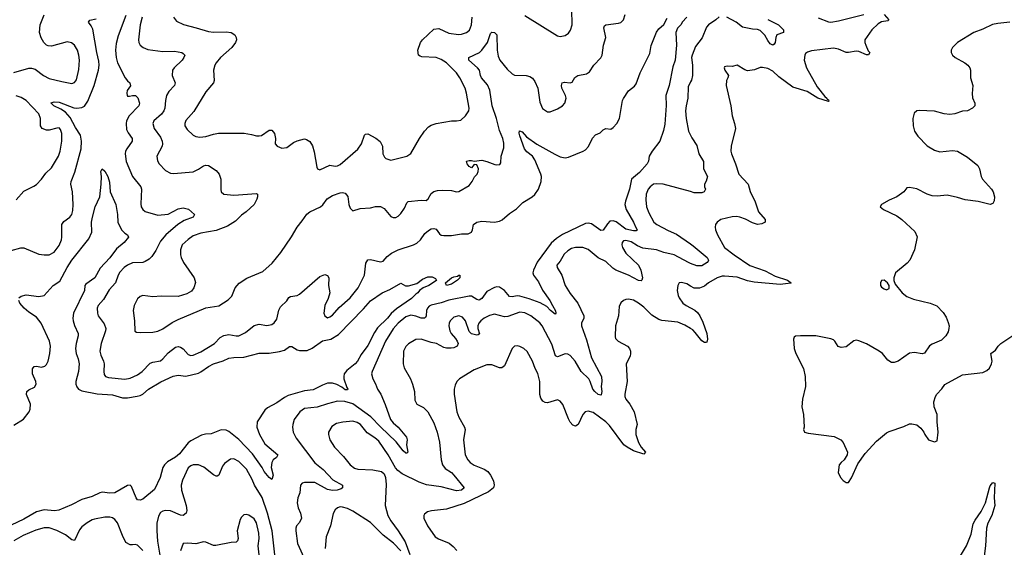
# Model space of a CAD drawing. Header units: inches. Extents: x 1173000 to 1307049, y 522583 to 678455.
# Tile 113 of 256: x 1234698 to 1242481, y 532519 to 536690. Entities that reach past the tile are written whole.
import ezdxf

# ---------------------------------------------------------------- set-up
doc = ezdxf.new("R2010")
doc.units = ezdxf.units.IN
doc.header["$MEASUREMENT"] = 0
doc.layers.add('B2533', color=7, linetype='Continuous')
doc.layers.add('B2543', color=7, linetype='Continuous')

msp = doc.modelspace()

# ---------------------------------------------------------------- linework, layer by layer
at = {"layer": 'B2533', "color": 5}
for points, elevation in [([(1234650, 536272.6), (1234770, 536307.6), (1234790, 536307.4), (1234819.4, 536299.4), (1234886, 536250), (1234930, 536226.5), (1235030, 536200.3), (1235110, 536186), (1235130, 536194), (1235146, 536214), (1235164.9, 536295.1), (1235170.9, 536370), (1235166, 536410), (1235153.7, 536450), (1235130, 536489.6), (1235108.4, 536508.4), (1235073.9, 536513.9), (1234950, 536480.4), (1234923.1, 536483.1), (1234908.7, 536488.7), (1234888.7, 536508.7), (1234868, 536548), (1234855.1, 536590), (1234858.9, 536650), (1234890.9, 536729.1)], 760), ([(1235536.1, 536723.9), (1235476.9, 536563.1), (1235458.9, 536501.1), (1235453.8, 536450), (1235459.2, 536390), (1235470.8, 536350), (1235531.5, 536231.5), (1235550, 536206), (1235568.7, 536190), (1235572.3, 536167.7), (1235547.1, 536130), (1235543.6, 536110), (1235547.2, 536090), (1235550, 536086), (1235565.1, 536085.1), (1235590, 536092), (1235612, 536092), (1235632.4, 536072.4), (1235644.7, 536030), (1235638.6, 536010), (1235563, 535930), (1235542, 535890), (1235539, 535870), (1235543, 535823), (1235554.4, 535794.4), (1235587.2, 535750), (1235586.4, 535730), (1235543.2, 535670), (1235533.5, 535650), (1235530.2, 535629.8), (1235539.2, 535570), (1235590, 535451.7), (1235656.1, 535370), (1235661.2, 535350), (1235655.1, 535235.1), (1235658.9, 535210), (1235670.2, 535190.2), (1235690, 535173.7), (1235790, 535143.5), (1235870, 535152.4), (1235950, 535195.2), (1235990, 535202.2), (1236031.8, 535191.8), (1236080.7, 535150), (1236068, 535130), (1235997.9, 535102.1), (1235948, 535072), (1235853.9, 534990), (1235810, 534938.7), (1235773.7, 534866.3), (1235742.4, 534817.6), (1235722.1, 534797.9), (1235690, 534778), (1235670, 534771.4), (1235590, 534769), (1235550, 534750.7), (1235524.4, 534730), (1235490, 534693.5), (1235475, 534670), (1235455.2, 534610), (1235405.6, 534554.4), (1235361.1, 534478.9), (1235317.4, 534430), (1235310.3, 534410), (1235311.7, 534370), (1235318.9, 534350), (1235364.7, 534284.7), (1235378, 534250), (1235376.5, 534230), (1235341.3, 534130), (1235331.3, 534070), (1235337.8, 534037.8), (1235360.9, 533990), (1235364.6, 533970), (1235362, 533910), (1235366.3, 533886.3), (1235376.3, 533870), (1235400.9, 533860.9), (1235530, 533849.3), (1235570, 533856.9), (1235630, 533883.9), (1235665.4, 533910), (1235730, 533974), (1235750, 533982.6), (1235810, 533993.1), (1235830, 534008.7), (1235870, 534055.3), (1235930, 534101.3), (1235950, 534106.4), (1235970, 534101.6), (1235990, 534088.2), (1236030, 534043.1), (1236050, 534036.5), (1236070, 534037.3), (1236130, 534063.9), (1236238.7, 534130), (1236283.1, 534176.9), (1236310, 534194.2), (1236350, 534201.5), (1236409.7, 534190.3), (1236430, 534191.5), (1236482, 534218), (1236550, 534272.3), (1236590, 534282.8), (1236650, 534273.7), (1236690, 534280.4), (1236710, 534293.4), (1236730, 534322.8), (1236747.2, 534392.8), (1236760.4, 534419.6), (1236810, 534468), (1236825.6, 534494.4), (1236837.7, 534502.3), (1236890, 534510.3), (1236910, 534519.6), (1237070, 534659.5), (1237110, 534675.5), (1237130, 534667.3), (1237141.6, 534650), (1237138, 534590), (1237148.9, 534530), (1237135.1, 534484.9), (1237108.5, 534430), (1237102, 534370), (1237108.5, 534348.5), (1237119.9, 534339.9), (1237130, 534334), (1237150, 534340.5), (1237170, 534354), (1237224.2, 534415.8), (1237310, 534490.3), (1237372.5, 534570), (1237422.3, 534670), (1237434.8, 534765.3), (1237450, 534792.7), (1237470, 534794.9), (1237550, 534775.3), (1237570, 534781.6), (1237601.4, 534818.6), (1237635.3, 534844.7), (1237688.6, 534871.4), (1237810, 534911.1), (1237836.4, 534923.6), (1237864.5, 534950), (1237900.9, 534999.1), (1237930, 535024.9), (1237950, 535035.6), (1237970, 535038.7), (1237990, 535033), (1238017, 534997), (1238030, 534988), (1238050, 534983.1), (1238110, 534983.7), (1238190, 534996), (1238242.6, 534997.4), (1238269.7, 535010.3), (1238278, 535030), (1238284.5, 535070), (1238311.7, 535088.3), (1238350, 535097.6), (1238450, 535089), (1238490, 535097.2), (1238511.1, 535108.9), (1238570, 535156.8), (1238625.8, 535194.2), (1238675.8, 535244.2), (1238749.7, 535290), (1238770, 535308.1), (1238799.3, 535350), (1238820.3, 535410), (1238821.8, 535450), (1238816.2, 535470), (1238770, 535583.1), (1238752.4, 535612.4), (1238706.5, 535646.5), (1238687.1, 535670), (1238650, 535773.2), (1238646, 535794), (1238648.6, 535811.4), (1238670, 535803.1), (1238702.9, 535762.9), (1238785.8, 535705.8), (1238926.5, 535626.5), (1238970, 535605.8), (1239010, 535598), (1239035.9, 535604.1), (1239151.8, 535650), (1239170, 535661.7), (1239193.4, 535686.6), (1239226.4, 535753.6), (1239250, 535780.3), (1239284.7, 535795.3), (1239310, 535819.1), (1239329.7, 535830.3), (1239370, 535825.5), (1239390, 535837.1), (1239417.4, 535870), (1239437.7, 535910), (1239462, 536050), (1239470, 536068), (1239510, 536126.7), (1239556.3, 536163.7), (1239570, 536184), (1239602.9, 536270), (1239677.8, 536422.2), (1239690, 536486.8), (1239730, 536590.7), (1239750, 536617.3), (1239790, 536650.8), (1239816.6, 536703.4)], 740), ([(1235667, 536710), (1235650.2, 536650), (1235637, 536530), (1235640.4, 536510), (1235650.6, 536490), (1235674, 536470), (1235710, 536454.9), (1235830, 536438), (1235920.5, 536440.5), (1235978, 536430), (1235990, 536424), (1236002, 536410), (1235995.8, 536390), (1235982, 536370), (1235918.3, 536310), (1235906, 536290), (1235904, 536250), (1235925.3, 536190), (1235920.3, 536170), (1235877.6, 536122.4), (1235857, 536090), (1235848.9, 536051.1), (1235844.2, 535990), (1235837.2, 535970), (1235817.4, 535942.6), (1235758, 535890), (1235750.3, 535870), (1235761.1, 535830), (1235810, 535760.4), (1235824.9, 535730), (1235827.6, 535710), (1235823.1, 535690), (1235782, 535610), (1235785.8, 535574.2), (1235799.5, 535550), (1235850, 535497.6), (1235890, 535477), (1235913, 535473), (1236070, 535487.4), (1236110, 535507.2), (1236150, 535534.9), (1236170, 535541.1), (1236190, 535538.7), (1236250, 535498.7), (1236274.3, 535470), (1236286.3, 535430), (1236286.4, 535346.4), (1236290.4, 535330), (1236310, 535310.4), (1236390, 535303.6), (1236570, 535317.3), (1236577.3, 535310), (1236577.1, 535290), (1236572.2, 535270), (1236550.2, 535229.8), (1236487.8, 535172.2), (1236450, 535145.7), (1236403.9, 535096.1), (1236341.3, 535058.7), (1236250, 535022.6), (1236130, 535002), (1236070, 534981.5), (1236030, 534953.7), (1235983.1, 534910), (1235969.1, 534870), (1235969.1, 534830), (1235973.8, 534810), (1235992.9, 534770), (1236076.5, 534650), (1236088.1, 534611.9), (1236075.3, 534570), (1236054.8, 534545.2), (1236017.5, 534522.5), (1235950, 534501.2), (1235815.6, 534504.4), (1235750, 534499.3), (1235670.3, 534509.7), (1235650, 534502.9), (1235630, 534483.7), (1235603.1, 534430), (1235594.9, 534390), (1235604.6, 534310), (1235607.3, 534227.3), (1235620.3, 534220.3), (1235650, 534217.6), (1235750, 534220.9), (1235790, 534228), (1235830, 534245.5), (1235904.1, 534295.9), (1235950, 534319.7), (1236168.4, 534411.6), (1236272, 534428), (1236344.9, 534475.1), (1236374.3, 534505.7), (1236402, 534570), (1236432.6, 534607.4), (1236493.5, 534646.5), (1236620, 534700), (1236693.8, 534766.2), (1236762.6, 534850), (1236847.3, 534972.7), (1236889.7, 535050), (1236930, 535098.7), (1236966.6, 535153.4), (1236990, 535171.3), (1237074.3, 535210), (1237093, 535227.1), (1237126.9, 535273.1), (1237170, 535300.7), (1237230, 535321.5), (1237250, 535324.2), (1237270, 535319.5), (1237291.1, 535291.1), (1237300.3, 535230), (1237310, 535201), (1237330, 535178.8), (1237390, 535197.6), (1237470, 535201.6), (1237510, 535214.4), (1237550, 535214), (1237578.5, 535198.5), (1237630, 535134.9), (1237650, 535125.5), (1237670, 535125.5), (1237690, 535138), (1237710, 535159.3), (1237739.1, 535200.9), (1237756.9, 535243.1), (1237767.6, 535252.4), (1237870, 535262.4), (1237910, 535259.5), (1237927.1, 535272.9), (1237950, 535314.9), (1237970, 535331.7), (1238000.6, 535339.4), (1238042.7, 535342.8), (1238110, 535339), (1238150, 535330.4), (1238170, 535332.4), (1238250, 535378.9), (1238275.4, 535410), (1238291.8, 535448.2), (1238313.2, 535470), (1238322.7, 535490), (1238323.7, 535510), (1238310, 535542), (1238290, 535546), (1238270, 535518), (1238250, 535529), (1238235.3, 535550), (1238229.1, 535570.9), (1238250, 535578), (1238270, 535578), (1238291.3, 535571.3), (1238350, 535579.3), (1238390.3, 535570.3), (1238453.6, 535546.4), (1238470, 535542.8), (1238494, 535546), (1238502, 535558), (1238503.7, 535610), (1238523.5, 535676.5), (1238525.8, 535714.2), (1238516.9, 535750), (1238490, 535815.1), (1238465.8, 535910), (1238431.7, 536010), (1238413.1, 536133.1), (1238395.1, 536175.1), (1238348.4, 536230), (1238338.9, 536250), (1238331.6, 536290), (1238317.6, 536310), (1238247.4, 536370), (1238248.3, 536390), (1238332.8, 536430), (1238351.2, 536448.8), (1238394.2, 536510), (1238419.4, 536580.6), (1238429.8, 536590.2), (1238450.6, 536590), (1238469.1, 536569.1), (1238471.9, 536450), (1238480.8, 536400.8), (1238491.9, 536370), (1238550, 536298), (1238590, 536262.4), (1238610, 536252.6), (1238702, 536250), (1238730, 536241.6), (1238750, 536228), (1238770, 536200.7), (1238793.4, 536150), (1238810, 536038), (1238830, 535987.3), (1238870, 535960.7), (1238890, 535960.7), (1238950, 535986), (1238989.3, 536010), (1239006.6, 536030), (1239017, 536070), (1239011.6, 536091.6), (1238982.7, 536150), (1238979.3, 536170), (1238985.2, 536190), (1239003.3, 536196.7), (1239050, 536190.4), (1239064.4, 536195.6), (1239087, 536233), (1239109.4, 536250), (1239178, 536262), (1239202.6, 536277.4), (1239236.2, 536330), (1239290, 536387.7), (1239300.5, 536410), (1239311.5, 536490), (1239329.6, 536550), (1239315.5, 536624.5), (1239319.3, 536640.7), (1239329.6, 536650.4), (1239430, 536661.7), (1239450, 536668.8), (1239470.7, 536689.3), (1239483.1, 536730)], 760), ([(1235914, 536710), (1235938.2, 536678.2), (1235991.2, 536651.2), (1236093.5, 536626.5), (1236190, 536597.1), (1236230, 536590.2), (1236330, 536593.4), (1236369.1, 536589.1), (1236398, 536570), (1236408.2, 536550), (1236410.4, 536530), (1236404.4, 536510), (1236375.8, 536470), (1236285.7, 536390), (1236250.3, 536350), (1236238.9, 536330), (1236228.8, 536290), (1236235.6, 536210), (1236230.2, 536189.8), (1236170, 536119.5), (1236075.1, 535964.9), (1236010, 535892), (1236002, 535870), (1236003.7, 535850), (1236021.6, 535821.6), (1236070, 535776.4), (1236090, 535767.2), (1236122, 535762), (1236170, 535766), (1236230, 535785.3), (1236270, 535791.8), (1236472.5, 535792.5), (1236530, 535782.8), (1236570, 535770.8), (1236590, 535770.7), (1236610, 535774.8), (1236670, 535816), (1236690, 535816), (1236710.8, 535789.2), (1236718.8, 535750), (1236718, 535710), (1236732, 535690), (1236770, 535674), (1236810, 535680.4), (1236861.2, 535718.8), (1236890, 535733.1), (1236947.7, 535747.7), (1236964.1, 535744.1), (1236990, 535726.8), (1237011.7, 535691.7), (1237024.4, 535644.4), (1237045.1, 535525.1), (1237052.3, 535512.3), (1237070, 535504.4), (1237150, 535541.3), (1237192.4, 535532.4), (1237210, 535533.7), (1237230, 535544.9), (1237370, 535667.2), (1237398.3, 535710), (1237423.8, 535776.2), (1237430, 535784), (1237450, 535787.7), (1237513.7, 535753.7), (1237546.3, 535726.3), (1237564.4, 535690), (1237568.5, 535628.5), (1237582.4, 535602.4), (1237592.8, 535592.8), (1237630, 535580.5), (1237758, 535610), (1237790, 535631.3), (1237857.6, 535750), (1237898.7, 535810), (1237930, 535843.1), (1237950, 535856.5), (1237990, 535870.3), (1238109.7, 535890.3), (1238150, 535890.3), (1238183.5, 535896.5), (1238222, 535930), (1238247.6, 535970), (1238249.6, 535990.4), (1238229.7, 536110), (1238218, 536150), (1238177.7, 536230), (1238150, 536271.1), (1238070, 536349.8), (1238030, 536376), (1237988.4, 536391.6), (1237877.4, 536397.4), (1237862, 536402), (1237849.4, 536410), (1237846, 536450), (1237866.6, 536510), (1237880.9, 536530), (1237970, 536615.5), (1238010, 536621.6), (1238090, 536583.1), (1238166.3, 536573.7), (1238190, 536576.1), (1238229.3, 536590), (1238252.2, 536607.8), (1238269.8, 536650), (1238274.4, 536710)], 780), ([(1239970.2, 536709.8), (1239934.9, 536670), (1239926.7, 536653.3), (1239896.7, 536623.3), (1239883, 536590), (1239888.7, 536490), (1239877.6, 536370), (1239861.4, 536318.6), (1239830.2, 536170.2), (1239805.2, 536090), (1239807.9, 536012.1), (1239796.1, 535863.9), (1239786.9, 535813.1), (1239758, 535730), (1239697, 535650), (1239674.4, 535610), (1239668.3, 535571.7), (1239658, 535550), (1239597.6, 535482.4), (1239534.4, 535430), (1239517, 535350), (1239485.7, 535254.3), (1239482, 535230), (1239491, 535190), (1239550, 535090.4), (1239567.4, 535047.4), (1239579.5, 535030), (1239575.8, 535024.2), (1239570, 535020.5), (1239550, 535021.4), (1239490, 535034.5), (1239412.2, 535092.2), (1239390, 535100.6), (1239363.6, 535096.4), (1239343.1, 535076.9), (1239310, 535025.6), (1239290, 535022.4), (1239216.9, 535076.9), (1239190, 535081.5), (1239170, 535078.7), (1238987.7, 534992.3), (1238940.5, 534959.5), (1238897.7, 534922.3), (1238787.2, 534772.8), (1238758.2, 534710), (1238754.7, 534690), (1238760.2, 534670), (1238797.9, 534617.9), (1238831, 534551), (1238888.2, 534470), (1238910, 534430.3), (1238931.8, 534388.2), (1238935.8, 534370), (1238930, 534362), (1238893.6, 534390), (1238863.6, 534423.6), (1238811.7, 534451.7), (1238724.1, 534484.1), (1238650, 534504.7), (1238630, 534507.7), (1238590, 534500.3), (1238570, 534502.2), (1238529.8, 534550), (1238490, 534575.3), (1238470, 534579.3), (1238450, 534573.6), (1238390, 534540.4), (1238350, 534486.3), (1238330, 534472.6), (1238310, 534479.2), (1238270, 534503.7), (1238250, 534505.3), (1238090, 534473.4), (1238030, 534451.7), (1237950, 534433.2), (1237934.8, 534425.2), (1237920.2, 534410), (1237914.2, 534390), (1237911.6, 534348.4), (1237904.8, 534335.2), (1237896.3, 534330), (1237870, 534331.4), (1237830, 534346.8), (1237790, 534353.7), (1237750, 534339.8), (1237690, 534292), (1237650, 534246.2), (1237589, 534150), (1237483.5, 533910), (1237478.6, 533890), (1237489.1, 533850), (1237511, 533811), (1237526.7, 533770), (1237551.6, 533730), (1237587.8, 533647.8), (1237629.5, 533530), (1237650, 533504.3), (1237690.2, 533470), (1237756.2, 533390), (1237760.7, 533370), (1237755.4, 533330), (1237765.5, 533270), (1237757.7, 533262.2), (1237750, 533262.7), (1237730, 533282), (1237674.2, 533354.2), (1237550, 533470.8), (1237473.7, 533550), (1237330, 533654.5), (1237268.6, 533671.4), (1237210, 533674.9), (1237130, 533654.3), (1237050, 533626), (1236950, 533615.6), (1236912.2, 533590), (1236867, 533530), (1236856.5, 533490), (1236854.6, 533470), (1236860.3, 533430), (1236881.7, 533381.7), (1237030, 533185.8), (1237095.5, 533135.5), (1237171.9, 533051.9), (1237249.2, 533010), (1237248.1, 532990), (1237237.4, 532982.6), (1237208.1, 532972), (1237170, 532969.2), (1237130, 532977.4), (1237030, 533030.8), (1236948.4, 533031.7), (1236930, 533026.6), (1236917.4, 533010), (1236910.9, 532949.1), (1236894.9, 532910), (1236890.2, 532870), (1236898.5, 532830), (1236918, 532790), (1236926.4, 532750), (1236910, 532716), (1236886, 532690), (1236879.5, 532670), (1236879.6, 532650), (1236893, 532550), (1236956.4, 532410)], 740), ([(1238690, 536723.7), (1238950, 536563.1), (1238970, 536558.4), (1239010, 536565.5), (1239035.6, 536584.4), (1239052.3, 536607.7), (1239063.5, 536650), (1239061, 536770)], 780), ([(1234630, 534866), (1234707.5, 534887.5), (1234730, 534886), (1234850, 534836.9), (1234890, 534830.3), (1234929.7, 534830.3), (1234970, 534852.7), (1235010, 534905.5), (1235028.5, 534950), (1235031.9, 534970), (1235029.6, 535070), (1235045.7, 535094.3), (1235095.1, 535130), (1235110, 535151), (1235118.8, 535181.2), (1235121.1, 535230), (1235114, 535330), (1235102.4, 535390), (1235103.8, 535410), (1235134.2, 535485.8), (1235184.3, 535670), (1235187.2, 535730), (1235177.9, 535777.9), (1235138.6, 535838.6), (1235097.4, 535917.4), (1235059.4, 535959.4), (1235023.9, 535983.9), (1234966.9, 536010), (1234946.6, 536030), (1234946.8, 536033.2), (1234970, 536041.7), (1235010, 536037.1), (1235126.4, 535993.6), (1235150, 535990.7), (1235190, 535995), (1235210, 536005.8), (1235235.2, 536044.8), (1235285.9, 536170), (1235319.6, 536290), (1235325.9, 536330), (1235323.1, 536363.1), (1235306.6, 536430), (1235274.8, 536614.7), (1235262.8, 536642.8), (1235242.7, 536670), (1235252.7, 536687.3), (1235302.9, 536697.1)], 740), ([(1240000, 536199), (1239981.2, 536158.8), (1239978.2, 536070), (1239964.9, 536010), (1239961.6, 535970), (1239964.9, 535910), (1239984.9, 535810), (1240000, 535777.7)], 760), ([(1234670, 535266.7), (1234730, 535335.8), (1234810, 535374), (1234830, 535388.4), (1234869.7, 535430), (1234903.2, 535476.8), (1234950, 535519.5), (1235005.1, 535610), (1235018.7, 535650), (1235031, 535730), (1235032, 535790), (1235021.3, 535821.3), (1235010, 535834.5), (1234990, 535833.6), (1234930, 535816.3), (1234910, 535816.3), (1234875.1, 535830), (1234863, 535850), (1234860.9, 535910), (1234850, 535945.6), (1234750, 536052.2), (1234710, 536076.3), (1234670, 536087.9)], 760), ([(1234689.6, 534490.4), (1234710, 534504.9), (1234750, 534513.7), (1234850, 534502.3), (1234890, 534510.4), (1234962, 534590), (1235016.2, 534623.8), (1235072.2, 534730), (1235110, 534789.3), (1235243, 534957), (1235266.7, 535010), (1235266.3, 535090), (1235271.9, 535130), (1235295.4, 535210), (1235331, 535290), (1235342.6, 535390), (1235344.7, 535450), (1235339.3, 535490), (1235349, 535511), (1235371.8, 535491.8), (1235394.9, 535450), (1235406.6, 535406.6), (1235413.1, 535330), (1235458, 535230), (1235470.3, 535150), (1235473.4, 535090), (1235480.3, 535070), (1235505.2, 535025.2), (1235530, 535001.6), (1235550.8, 534990), (1235557.3, 534970), (1235522.4, 534930), (1235461.9, 534878.2), (1235410, 534808), (1235333.5, 534726.5), (1235292.4, 534650), (1235219.4, 534600.6), (1235212.9, 534590), (1235210.2, 534550), (1235123.6, 534370), (1235118.4, 534330), (1235121, 534310), (1235131.4, 534271.4), (1235158.6, 534210), (1235159.2, 534190), (1235144.3, 534130), (1235139.8, 534090), (1235145.1, 534050), (1235161, 534010), (1235167.9, 533970), (1235162.4, 533910), (1235141, 533830), (1235142.1, 533810), (1235148.9, 533788.9), (1235163.5, 533770), (1235190, 533755.7), (1235310, 533732.6), (1235430, 533724), (1235510, 533700.4), (1235550, 533701.7), (1235626.8, 533713.2), (1235650, 533718.6), (1235670, 533730.2), (1235716.8, 533770), (1235812.8, 533827.2), (1235910, 533871.5), (1235950, 533880.5), (1236010, 533873.1), (1236110, 533896), (1236130, 533905.1), (1236190, 533948.9), (1236230, 533968.9), (1236306.8, 533993.2), (1236350, 534014.3), (1236390, 534020.9), (1236470, 534021.1), (1236590, 534053.4), (1236670, 534054.9), (1236750, 534066.5), (1236790, 534078.3), (1236830, 534106), (1236850, 534105.5), (1236890, 534080.4), (1236910, 534074.4), (1236970, 534074.9), (1237010, 534092.9), (1237090, 534150.3), (1237155.9, 534164.1), (1237217.5, 534202.5), (1237415.5, 534404.5), (1237470, 534468.2), (1237563.7, 534530), (1237622.8, 534557.2), (1237710, 534606.8), (1237746.7, 534586.7), (1237770, 534584.9), (1237835.9, 534604.1), (1237882, 534638), (1237922.6, 534657.4), (1237958, 534658), (1237984.5, 534644.5), (1237992.2, 534627.8), (1237931.1, 534588.9), (1237886.8, 534570), (1237858.8, 534550), (1237844, 534530), (1237830, 534521.6), (1237794.7, 534485.3), (1237675.7, 534404.3), (1237633.6, 534366.4), (1237605.4, 534330), (1237525.7, 534254.3), (1237501.7, 534218.3), (1237450, 534115.1), (1237397.6, 534042.4), (1237366.9, 533990), (1237350, 533969.8), (1237282.8, 533917.2), (1237263.6, 533890), (1237258.5, 533870), (1237260.2, 533850), (1237282.4, 533782.4), (1237291.6, 533770), (1237290, 533765.2), (1237270, 533762.7), (1237244.3, 533784.3), (1237205.3, 533805.3), (1237170, 533816.2), (1237130, 533816.5), (1237090, 533802), (1237016.6, 533763.4), (1236950, 533755.8), (1236820.2, 533719.8), (1236790, 533703.7), (1236730, 533660.5), (1236657.4, 533622.6), (1236635.6, 533604.4), (1236574.3, 533510), (1236571.5, 533470), (1236593.2, 533410), (1236636.6, 533336.6), (1236739.1, 533250), (1236727.3, 533230), (1236700.4, 533210), (1236691.5, 533188.4), (1236684.6, 533150), (1236701.6, 533090), (1236690, 533056.2), (1236670, 533071.2), (1236630, 533118.3), (1236614.6, 533150), (1236538.2, 533258.2), (1236430.9, 533370.9), (1236350, 533435.2), (1236330, 533445.7), (1236290, 533448.6), (1236210, 533415.6), (1236166.7, 533413.3), (1236134.7, 533405.3), (1236050, 533361.4), (1236030, 533345.6), (1235962, 533258), (1235930, 533232.8), (1235865.2, 533194.8), (1235841.1, 533170), (1235829, 533150), (1235809.2, 533070), (1235763.9, 532976.1), (1235670, 532898.7), (1235650, 532891.1), (1235630, 532895.1), (1235619.1, 532910), (1235580.2, 533000.2), (1235570, 533009.2), (1235550, 533006.6), (1235450.2, 532949.7), (1235410, 532948.3), (1235350, 532954.3), (1235330, 532949.7), (1235270, 532921.5), (1235190, 532898.2), (1235105.9, 532854.1), (1235006.7, 532813.3), (1234972, 532807.9), (1234890, 532814.7), (1234830, 532799.6), (1234730, 532741.2), (1234630, 532694.1)], 720), ([(1240000, 535330.7), (1239782.7, 535390), (1239730, 535393.6), (1239707.4, 535390), (1239680.2, 535370), (1239666.5, 535350), (1239650.2, 535310), (1239645.8, 535265.8), (1239653.2, 535210), (1239670, 535163.8), (1239710.3, 535090), (1239734, 535070), (1239822.8, 535022.8), (1239890, 534993.5), (1240000, 534916.9)], 760), ([(1240000, 534763.8), (1239983.5, 534770), (1239871.1, 534831.1), (1239790, 534848.8), (1239730, 534870.3), (1239624.3, 534884.3), (1239581.9, 534901.9), (1239530, 534933.6), (1239490, 534945.5), (1239470, 534941), (1239459.6, 534930), (1239457.8, 534910), (1239463.5, 534890), (1239490, 534843.6), (1239590.2, 534750), (1239607.7, 534710), (1239619.3, 534650), (1239614.8, 534630), (1239610, 534626), (1239590, 534627.8), (1239511.1, 534671.1), (1239408.7, 534708.7), (1239385, 534725), (1239330, 534778.8), (1239270, 534807.5), (1239190, 534872.9), (1239150, 534889.8), (1239090, 534889.8), (1239059.8, 534880.2), (1239030, 534863.9), (1239002.5, 534837.5), (1238970, 534781.6), (1238943.8, 534750), (1238945.3, 534730), (1238984, 534670), (1239010.3, 534590), (1239050, 534525.5), (1239108.9, 534450), (1239156.9, 534350), (1239156.5, 534330), (1239139.7, 534290), (1239138.5, 534270), (1239178.9, 534158.9), (1239216.5, 534016.5), (1239296.5, 533870), (1239300.2, 533830), (1239293.8, 533790), (1239299.7, 533750), (1239295, 533725), (1239290, 533721.3), (1239270, 533726), (1239242.5, 533750), (1239228.6, 533768.6), (1239207.9, 533830), (1239196.3, 533850), (1239136.4, 533910), (1239087.2, 533990), (1239050, 534035.8), (1239030, 534046.8), (1239010, 534047.8), (1238950, 534025.7), (1238932.7, 534032.7), (1238905, 534125), (1238827, 534270), (1238810, 534292.7), (1238737.3, 534350), (1238690, 534373.2), (1238650, 534377.3), (1238555, 534345), (1238530, 534341.7), (1238450, 534362.4), (1238410, 534350.6), (1238369.3, 534330), (1238343.2, 534310), (1238326.9, 534290), (1238319.4, 534270), (1238318.4, 534250), (1238332.1, 534207.9), (1238321.4, 534198.6), (1238310, 534196.9), (1238270, 534206.6), (1238250, 534225.6), (1238221.5, 534310), (1238198.4, 534338.4), (1238170, 534349), (1238130, 534338), (1238099.1, 534310), (1238091.3, 534290), (1238090.2, 534270), (1238098.8, 534230), (1238108.1, 534210), (1238143.1, 534170), (1238156.4, 534150), (1238162.4, 534130), (1238155.5, 534110), (1238130, 534096.3), (1238107.5, 534092.5), (1238070, 534094.5), (1238050, 534099.8), (1237991.6, 534131.6), (1237950, 534139.1), (1237870, 534164.4), (1237830, 534161.7), (1237770, 534128.3), (1237750, 534106), (1237732.6, 534070), (1237727.9, 533970), (1237736.9, 533936.9), (1237786.4, 533850), (1237802, 533810), (1237818.8, 533750), (1237821.4, 533681.4), (1237838, 533650), (1237890, 533623.8), (1237923.7, 533590), (1237970, 533502.8), (1237998, 533430), (1238016.2, 533350), (1238030.2, 533210), (1238039, 533170), (1238061.2, 533141.2), (1238110.1, 533110.1), (1238130, 533090.3), (1238211.8, 532990), (1238190.4, 532970), (1238150, 532965.7), (1238030, 532996.5), (1237912.8, 533012.8), (1237854.1, 533034.1), (1237719.6, 533099.6), (1237685.6, 533125.6), (1237667.9, 533147.9), (1237610.9, 533250), (1237537.2, 533357.2), (1237505, 533385), (1237443.8, 533423.8), (1237390.9, 533490), (1237366.1, 533506.2), (1237330, 533516.8), (1237251, 533509), (1237201.5, 533498.5), (1237165, 533475), (1237138.7, 533430), (1237138, 533410), (1237150.3, 533370), (1237186, 533310), (1237256.6, 533236.6), (1237310.3, 533170), (1237345.3, 533145.3), (1237370, 533136.5), (1237490, 533131.7), (1237557.5, 533117.5), (1237579.3, 533099.3), (1237590.4, 533070), (1237594.6, 533014.6), (1237586.5, 532850), (1237607.1, 532770), (1237630, 532727.6), (1237688.9, 532648.9), (1237743.6, 532563.6), (1237782.3, 532462.3)], 760), ([(1240000, 534584.7), (1239970, 534601.6), (1239930, 534612), (1239910, 534609), (1239899.1, 534590), (1239895.8, 534550), (1239902, 534510), (1239910, 534490.8), (1239939.5, 534450), (1239966.4, 534430), (1240000, 534412.6)], 780), ([(1234650, 533485.1), (1234727.7, 533532.3), (1234772.1, 533590), (1234781, 533610), (1234782.3, 533650), (1234752, 533728), (1234754, 533750), (1234770, 533764.4), (1234813.6, 533786.4), (1234826.9, 533810), (1234825.1, 533830), (1234799.2, 533890), (1234799.6, 533930), (1234811.8, 533948.2), (1234830, 533950.4), (1234870, 533942.4), (1234895.4, 533950), (1234910, 533963.6), (1234922.6, 533990), (1234936.7, 534050), (1234940.2, 534110), (1234934, 534150), (1234866.5, 534290), (1234830, 534338.8), (1234770, 534378.4), (1234733.5, 534410), (1234699.2, 534450), (1234689.7, 534470)], 720), ([(1240000, 534248.3), (1239956.2, 534276.2), (1239898.6, 534298.6), (1239773.3, 534313.3), (1239750, 534319.9), (1239695.1, 534355.1), (1239630, 534417.2), (1239590, 534448.4), (1239550, 534472.1), (1239510, 534481.3), (1239490, 534478.4), (1239470, 534469.4), (1239448.7, 534451.3), (1239436.7, 534423.3), (1239431.6, 534350), (1239407, 534270), (1239403.4, 534183.4), (1239406, 534170), (1239427.7, 534150), (1239501.3, 534110), (1239517, 534090), (1239525.3, 534070), (1239527, 534050), (1239522.4, 534030), (1239491.7, 533970), (1239500.6, 533830), (1239479.7, 533730), (1239479.7, 533710), (1239487.7, 533690), (1239520.7, 533650), (1239554.4, 533590), (1239577.3, 533490), (1239568.7, 533450), (1239567.2, 533410), (1239590, 533347.3), (1239610, 533310.8), (1239644, 533270), (1239630, 533256), (1239550, 533281.1), (1239498.7, 533310), (1239473.6, 533330), (1239360.9, 533480.9), (1239331, 533510), (1239230, 533584.1), (1239190, 533595.6), (1239168.2, 533590), (1239148.9, 533570), (1239111.1, 533488.9), (1239090, 533476.2), (1239070, 533484.5), (1239049, 533509), (1239034.7, 533534.7), (1238990, 533649.3), (1238970, 533675.1), (1238950, 533685.1), (1238870, 533660.9), (1238850, 533663.9), (1238833.4, 533673.4), (1238817.1, 533697.1), (1238807.8, 533727.8), (1238809.8, 533830), (1238793.9, 533893.9), (1238773.3, 533933.3), (1238752.3, 533990), (1238710, 534066.6), (1238683.7, 534090), (1238650, 534107.6), (1238630, 534111.6), (1238610, 534109.4), (1238590.6, 534090), (1238530, 533953.2), (1238510, 533938.4), (1238490, 533936.9), (1238430, 533960.4), (1238390, 533961.7), (1238290, 533923.1), (1238174, 533850), (1238154, 533830), (1238139.4, 533800.6), (1238132.9, 533770), (1238132.7, 533730), (1238152.7, 533590), (1238170, 533548), (1238214.9, 533470), (1238218.5, 533450), (1238206.7, 533370), (1238219.1, 533250), (1238239, 533210), (1238258, 533190), (1238290, 533169.2), (1238370, 533138), (1238398, 533118), (1238420.3, 533090), (1238444.1, 533044.1), (1238449.3, 533010), (1238441.8, 532990), (1238403.3, 532956.7), (1238210, 532864.6), (1238070, 532819.8), (1237951.5, 532808.5), (1237920.2, 532799.7), (1237898, 532782), (1237892.7, 532770), (1237892.4, 532750), (1237921.7, 532690), (1237982.9, 532602.9), (1238007.1, 532587.1), (1238092.1, 532552.1), (1238124.9, 532524.9), (1238152.7, 532492.7)], 780), ([(1236726, 532366), (1236693.9, 532650), (1236656.3, 532790), (1236613.7, 532913.7), (1236553.9, 533010), (1236534.9, 533054.9), (1236490, 533135.6), (1236430, 533196.4), (1236390, 533217.6), (1236365.1, 533214.9), (1236317.6, 533182.4), (1236300.6, 533159.4), (1236271.5, 533088.5), (1236257.3, 533082.7), (1236250, 533081.6), (1236230, 533091.1), (1236152.3, 533152.3), (1236110, 533170.6), (1236070, 533169.8), (1236050, 533163.2), (1236030, 533147.1), (1235985.4, 533050), (1235975, 533010), (1235977.8, 532970), (1236014, 532850), (1236017.7, 532810), (1236012.3, 532787.7), (1235990.2, 532769.8), (1235970, 532772.1), (1235890, 532808), (1235850, 532810.7), (1235830, 532805.8), (1235810, 532793.8), (1235794.2, 532765.8), (1235782.9, 532710), (1235782.3, 532650), (1235787.3, 532567.3), (1235812.2, 532410)], 740), ([(1237710, 532491.6), (1237652.4, 532552.4), (1237570, 532616.2), (1237470, 532715.2), (1237330, 532805.1), (1237290, 532825.4), (1237250, 532837.4), (1237230, 532838), (1237210, 532831.5), (1237190, 532816.2), (1237174.7, 532785.3), (1237153.4, 532690), (1237119.3, 532600.7), (1237111.2, 532510)], 760), ([(1235670, 532494.7), (1235630, 532536.2), (1235610, 532542), (1235590, 532537.6), (1235570, 532539.7), (1235537.8, 532557.8), (1235510, 532611.8), (1235472, 532712), (1235450, 532738.9), (1235430, 532752.2), (1235410, 532758.4), (1235370, 532758.5), (1235290, 532741.4), (1235270, 532735.7), (1235230, 532711.6), (1235190, 532681.4), (1235170, 532657.6), (1235130, 532572), (1235110, 532578.3), (1235058.8, 532618.8), (1234990, 532651.5), (1234930, 532672.2), (1234890, 532672.2), (1234825.2, 532654.8), (1234726.3, 532613.7), (1234651.4, 532570)], 740), ([(1236599.7, 532390), (1236582.3, 532530), (1236590.7, 532590), (1236588.6, 532630), (1236570, 532711.8), (1236550, 532745.1), (1236510, 532774), (1236490, 532779.5), (1236470, 532776), (1236450, 532757.2), (1236440.6, 532739.4), (1236417.6, 532650), (1236424.9, 532590), (1236418.8, 532570), (1236410, 532559), (1236370, 532557.2), (1236247.1, 532532.9), (1236230, 532533.7), (1236170, 532560.3), (1236150, 532563.5), (1236090, 532546.2), (1236027.2, 532552.8), (1235990, 532549), (1235967.7, 532492.2)], 760)]:
    msp.add_lwpolyline(points, dxfattribs=dict(at, elevation=elevation))
at = {"layer": 'B2533', "color": 5, "elevation": 720}
msp.add_lwpolyline([(1238070, 534589.7), (1238063.7, 534610), (1238109.8, 534650.3), (1238130, 534658), (1238158.6, 534661.4), (1238170, 534671.8), (1238178, 534670), (1238178, 534650), (1238159.3, 534630), (1238110, 534599.7)], close=True, dxfattribs=at)
at = {"layer": 'B2543', "color": 5}
for points, elevation in [([(1241531.7, 536731.7), (1241568.4, 536690), (1241559.7, 536680.3), (1241510, 536674), (1241482.4, 536657.6), (1241433.1, 536610), (1241377.7, 536530), (1241378.6, 536510), (1241386.1, 536490), (1241404.7, 536444.7), (1241416.9, 536430), (1241407.3, 536412.7), (1241390, 536411.8), (1241330, 536437.5), (1241310, 536440.8), (1241250.1, 536429.9), (1241230, 536431.3), (1241170, 536457.5), (1241130, 536466.2), (1240955.8, 536444.2), (1240925.4, 536434.6), (1240910, 536422), (1240902.6, 536410), (1240898.9, 536370), (1240917.3, 536310), (1241000.5, 536160.5), (1241062.9, 536082.9), (1241078.3, 536070), (1241080.7, 536060.7), (1241090, 536055.3), (1241093.5, 536046.5), (1241090, 536042.9), (1241005.5, 536070), (1240923, 536123), (1240810, 536157.8), (1240697.8, 536237.8), (1240650, 536282.4), (1240610, 536303.6), (1240570, 536313), (1240550, 536311.5), (1240505.2, 536294.7), (1240450, 536287.1), (1240430, 536292.8), (1240370, 536329.4), (1240330, 536319.3), (1240290, 536322.7), (1240270, 536317.2), (1240266, 536310), (1240270.7, 536290), (1240301, 536250), (1240296.3, 536230), (1240284.4, 536210), (1240281.7, 536170), (1240319.3, 536010), (1240328.4, 535930), (1240348.4, 535870), (1240355.8, 535830), (1240320.2, 535690), (1240318.3, 535650), (1240323.1, 535630), (1240356.5, 535550), (1240383.1, 535470), (1240456.5, 535390), (1240472.8, 535332.8), (1240510.2, 535250.2), (1240537.3, 535170), (1240590.7, 535110), (1240590.8, 535090), (1240563.8, 535076.2), (1240530, 535071.4), (1240490, 535084), (1240434.3, 535114.3), (1240390, 535129.4), (1240366.3, 535133.7), (1240328.1, 535131.9), (1240240.7, 535110), (1240210.5, 535090), (1240197.1, 535070), (1240194.4, 535050), (1240198.7, 535030), (1240212.9, 534990), (1240269.2, 534890), (1240345.4, 534830), (1240470, 534746), (1240590, 534705), (1240670, 534663.8), (1240767.7, 534630), (1240794.9, 534610), (1240792.8, 534607.2), (1240710, 534597.5), (1240504.5, 534615.5), (1240450, 534625.7), (1240370, 534655.1), (1240270, 534663.1), (1240250, 534661.4), (1240210, 534648.7), (1240143.6, 534610), (1240110, 534583.9), (1240070, 534567.4), (1240028.6, 534568.6), (1240000, 534584.7)], 780), ([(1240226.3, 536713.7), (1240200.7, 536690), (1240143.1, 536650), (1240127.2, 536630), (1240092.1, 536547.9), (1240040.7, 536479.3), (1240013.7, 536410), (1240008.8, 536390), (1240017.1, 536330), (1240016.5, 536250), (1240006.7, 536213.3), (1240000, 536199)], 760), ([(1240611.7, 536691.7), (1240696.5, 536650), (1240736.3, 536610), (1240734.8, 536590), (1240682.8, 536570), (1240674, 536550), (1240668.9, 536511.1), (1240662.4, 536497.6), (1240650, 536488.3), (1240630, 536500.5), (1240610, 536525.1), (1240586.5, 536566.5), (1240550, 536603.9), (1240530, 536611.9), (1240490, 536614.9), (1240411.6, 536631.6), (1240362, 536670), (1240286, 536710)], 760), ([(1241010, 536703.8), (1241090, 536673.8), (1241110, 536670.8), (1241170, 536680.1), (1241370, 536730.9)], 780), ([(1242523.8, 536670), (1242430, 536660.9), (1242388.2, 536651.8), (1242310, 536615.5), (1242239.5, 536590), (1242111.8, 536510), (1242070.3, 536470), (1242059.5, 536450), (1242059.3, 536430), (1242070.6, 536410), (1242091.8, 536391.8), (1242168, 536350), (1242193, 536330), (1242208.2, 536310), (1242214.4, 536290), (1242214, 536230), (1242232.2, 536170), (1242227.7, 536107.7), (1242230, 536072), (1242248.4, 536030), (1242246.7, 536010), (1242239, 536001), (1242228.4, 535990), (1242190, 535970.9), (1242150, 535967.1), (1242090, 535945.4), (1242050, 535940.4), (1242004.9, 535944.9), (1241930, 535966.2), (1241806.6, 535973.4), (1241790, 535969.5), (1241769, 535951), (1241757.6, 535910), (1241759.5, 535850), (1241770.4, 535810), (1241796.4, 535770), (1241870, 535691.6), (1241930, 535658.2), (1241970, 535645.2), (1242070, 535655.3), (1242110, 535651.8), (1242190, 535604.4), (1242270, 535536.4), (1242285.7, 535510), (1242297.6, 535450), (1242308.4, 535430), (1242380.4, 535350), (1242393.4, 535330), (1242402.6, 535290), (1242401.3, 535258.7), (1242390, 535236), (1242370, 535229.6), (1242273, 535253), (1242170, 535265), (1242110, 535284.4), (1242030, 535301.7), (1241950, 535294.7), (1241910, 535298.7), (1241869.7, 535309.7), (1241790, 535352), (1241730, 535364), (1241710, 535362), (1241686, 535330), (1241630.3, 535289.7), (1241570, 535262.9), (1241511, 535230), (1241498, 535210), (1241526.8, 535190), (1241630, 535138.7), (1241670.2, 535110.2), (1241774.4, 535014.4), (1241792.5, 534972.5), (1241770.4, 534870), (1241734, 534790), (1241713.5, 534766.5), (1241620.5, 534690), (1241608.2, 534648.2), (1241608.1, 534628.1), (1241618.3, 534598.3), (1241674.4, 534530), (1241710, 534502), (1241761.4, 534481.4), (1241894.8, 534450), (1241948, 534428), (1241996.2, 534376.2), (1242019.7, 534339.7), (1242037.5, 534297.5), (1242044.2, 534270), (1242043.1, 534250), (1242036.4, 534223.6), (1242018.7, 534190), (1241983.2, 534156.8), (1241910, 534125.6), (1241890, 534111.8), (1241850, 534052.7), (1241830, 534047.3), (1241770, 534058), (1241730, 534055.1), (1241640.7, 533990), (1241610, 533978.9), (1241590, 533979.7), (1241559.2, 533999.2), (1241516.9, 534050), (1241491.8, 534070), (1241390, 534128.4), (1241330, 534152.6), (1241310, 534155.8), (1241290, 534151.3), (1241230, 534103.6), (1241190, 534099.7), (1241166.1, 534106.1), (1241140.7, 534150), (1241130, 534159.6), (1241110, 534166.6), (1240990, 534189.7), (1240868.5, 534191.5), (1240830.9, 534189.1), (1240820.7, 534179.3), (1240815.3, 534164.7), (1240815.5, 534130), (1240820.4, 534090), (1240832, 534050), (1240892, 533932), (1240907.7, 533870), (1240908.9, 533790), (1240885.3, 533690), (1240879.5, 533630), (1240893.4, 533570), (1240898, 533470), (1240894, 533450), (1240902, 533430), (1240930, 533421), (1241135.9, 533395.9), (1241187.9, 533367.9), (1241207.9, 533347.9), (1241241, 533270), (1241238.8, 533250), (1241213.4, 533210), (1241190.7, 533190), (1241176.3, 533170), (1241166.8, 533110), (1241186.8, 533070), (1241207.9, 533047.9), (1241230, 533031.3), (1241248.4, 533031.6), (1241271.9, 533068.1), (1241322, 533178), (1241379.6, 533260.4), (1241470, 533358), (1241550, 533424.4), (1241570, 533435.8), (1241685.6, 533474.4), (1241730, 533494.8), (1241750, 533496), (1241790, 533486), (1241821.4, 533461.4), (1241844.7, 533430), (1241851.3, 533410), (1241882, 533370), (1241930, 533352), (1241950, 533362), (1241958, 533430), (1241949.2, 533510), (1241949.3, 533570), (1241926, 533630), (1241924.5, 533670), (1241936.2, 533710), (1241947.3, 533730), (1241987.4, 533772.6), (1242010, 533806.8), (1242150, 533882), (1242310, 533900.3), (1242343.3, 533916.7), (1242364.2, 533935.8), (1242379.6, 533970), (1242383.6, 533990), (1242372.7, 534050), (1242410, 534076.3), (1242432.3, 534110), (1242452.7, 534130), (1242571.2, 534208.8)], 820), ([(1240000, 535777.7), (1240010, 535756.3), (1240050, 535694.8), (1240066.4, 535630), (1240103.7, 535570), (1240102.6, 535510), (1240133.7, 535450), (1240125.1, 535414.9), (1240110.8, 535390), (1240111, 535370), (1240118.8, 535350), (1240107.3, 535330), (1240090, 535321.3), (1240030, 535322.5), (1240000, 535330.7)], 760), ([(1240000, 534916.9), (1240021.8, 534901.8), (1240132, 534810), (1240143, 534790), (1240139, 534781), (1240130.8, 534770), (1240090, 534745.3), (1240050, 534745), (1240000, 534763.8)], 760), ([(1240000, 534412.6), (1240034.7, 534394.7), (1240056, 534376), (1240074.3, 534350), (1240098.4, 534298.4), (1240130.3, 534209.7), (1240134.7, 534165.3), (1240130, 534142), (1240122, 534138), (1240110, 534137), (1240090, 534151.5), (1240037.8, 534217.8), (1240017.3, 534237.3), (1240000, 534248.3)], 780), ([(1242094.7, 532385.3), (1242181.2, 532530), (1242217.5, 532622.5), (1242235.6, 532704.4), (1242250, 532734.7), (1242298.4, 532801.6), (1242332.9, 532870), (1242363.7, 532990), (1242370, 533006.4), (1242390, 533032.2), (1242406.4, 533026.4), (1242401.1, 532910), (1242405.2, 532850), (1242380.9, 532770), (1242349.2, 532710), (1242338.8, 532670), (1242333, 532530), (1242321.8, 532450)], 780)]:
    msp.add_lwpolyline(points, dxfattribs=dict(at, elevation=elevation))
at = {"layer": 'B2543', "color": 5, "elevation": 820}
msp.add_lwpolyline([(1241530, 534632), (1241510, 534628.7), (1241500.7, 534610), (1241500.7, 534590), (1241510, 534576), (1241530, 534562), (1241550, 534554.8), (1241570, 534564.7), (1241569.3, 534590), (1241557.2, 534610)], close=True, dxfattribs=at)

doc.saveas('drawing.dxf')
